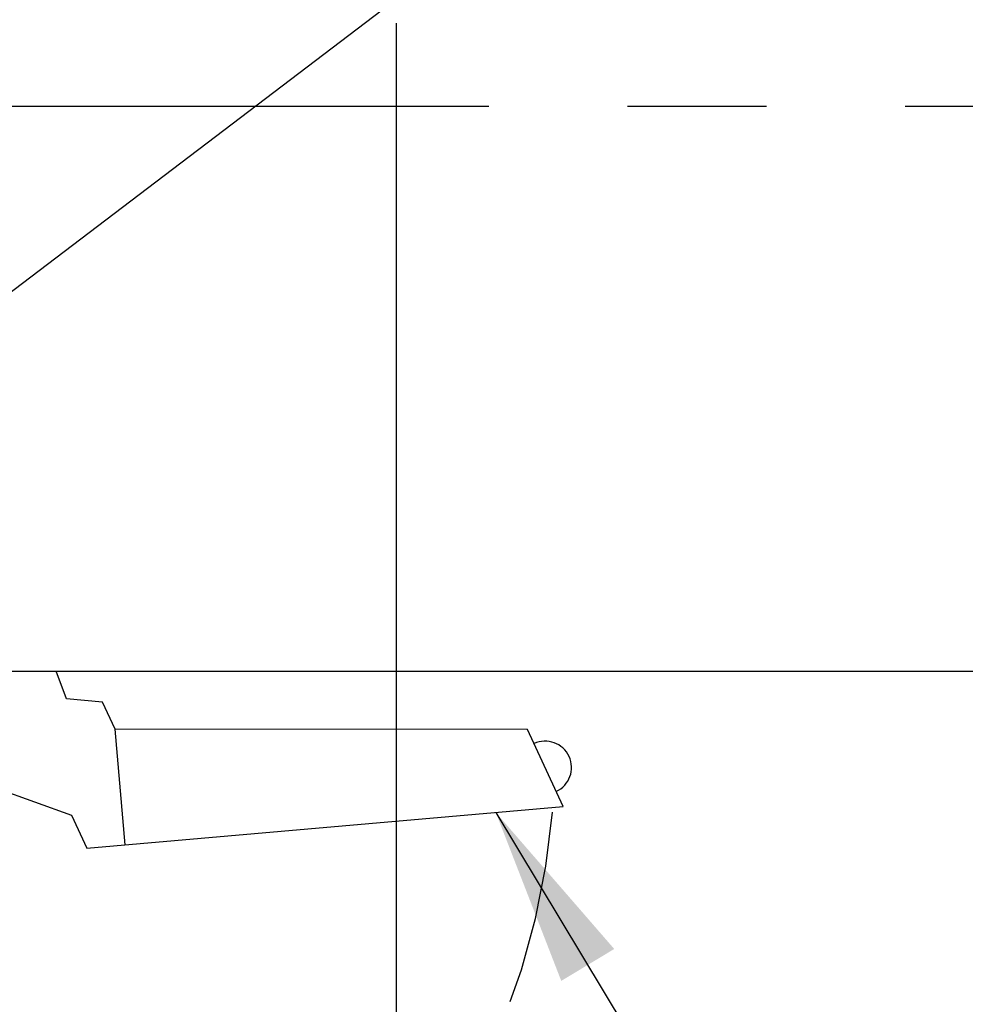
# Model space of a CAD drawing. Header units: inches. Extents: x 0 to 34, y 0 to 22.
# Tile 29 of 72: x 15.5 to 16.5, y 14.1 to 15.1. Entities that reach past the tile are written whole.
import ezdxf

# ---------------------------------------------------------------- set-up
doc = ezdxf.new("R2010")
doc.units = ezdxf.units.IN
doc.header["$LTSCALE"] = 1.87
doc.header["$MEASUREMENT"] = 0
doc.linetypes.add('CENTER', pattern=[0.6, 0.375, -0.075, 0.075, -0.075])
doc.linetypes.add('PHANTOM', pattern=[0.8, 0.45, -0.05, 0.1, -0.05, 0.1, -0.05])
doc.layers.get('0').update_dxf_attribs({"linetype": 'CONTINUOUS'})
for name, color, linetype in [('DEFAULT_1', 7, 'CENTER'), ('DETAIL', 7, 'CONTINUOUS'), ('DIMENSIONS', 7, 'CONTINUOUS')]:
    doc.layers.add(name, color=color, linetype=linetype)
doc.styles.get("Standard").update_dxf_attribs({"font": 'txt', "width": 0.8})
doc.dimstyles.new('DIMSTYLE_2', dxfattribs={"dimtxt": 0.125, "dimasz": 0.18, "dimexe": 0.18, "dimexo": 0.0625, "dimgap": 0.09, "dimtad": 0, "dimtih": 1, "dimtoh": 1, "dimdec": 3, "dimlfac": 3, "dimzin": 4, "dimdsep": 46, "dimtxsty": 'STANDARD', "dimblk": '_FILLED', "dimblk1": '_FILLED', "dimblk2": '_FILLED', "dimcen": 0.09, "dimadec": 0, "dimazin": 0, "dimtp": 0.001, "dimtm": 0.001, "dimtfac": 1, "dimtdec": 3, "dimtofl": 0, "dimtmove": 0, "dimatfit": 3, "dimldrblk": '_FILLED', "dimfxl": 1, "dimtolj": 1, "dimtzin": 4, "dimarcsym": 0})

# ---------------------------------------------------------------- blocks, each defined once
blk = doc.blocks.new('_FILLED')
at = {"color": 0, "linetype": 'BYBLOCK'}
blk.add_solid([(0, 0), (-1, 0.1736), (-1, -0.1736)], dxfattribs=at)
blk = doc.blocks.new('*D12')
at = {"layer": 'DIMENSIONS', "color": 2, "linetype": 'CONTINUOUS'}
for p, q in [((15.88138, 15.08703), (15.88138, 11.86678)), ((19.28205, 15.08652), (19.28205, 11.86678)), ((15.88138, 11.99178), (16.709, 11.99178)), ((19.28205, 11.99178), (18.359, 11.99178))]:
    blk.add_line(p, q, dxfattribs=at)
at = {"layer": 'DIMENSIONS', "color": 2, "linetype": 'CONTINUOUS', "xscale": 0.18, "yscale": 0.18, "zscale": 0.18, "rotation": 180}
blk.add_blockref('_FILLED', (15.88138, 11.99178), dxfattribs=at)
at = {"layer": 'DIMENSIONS', "color": 2, "linetype": 'CONTINUOUS', "xscale": 0.18, "yscale": 0.18, "zscale": 0.18}
blk.add_blockref('_FILLED', (19.28205, 11.99178), dxfattribs=at)
at = {"layer": 'DIMENSIONS', "color": 2, "linetype": 'CONTINUOUS', "width": 0.8}
for s, p in [('[', (17.4965, 11.92928)), (']', (18.1965, 11.92928)), ('10.202', (16.7715, 11.92928)), ('259.13', (17.5965, 11.92928))]:
    blk.add_text(s, height=0.125, dxfattribs=at).set_placement(p)
blk = doc.blocks.new('*D13')
at = {"layer": 'DIMENSIONS', "color": 2, "linetype": 'CONTINUOUS'}
for p, q in [((15.88138, 15.08703), (15.88138, 11.86678)), ((15.27371, 14.81138), (15.27371, 11.86678)), ((15.27371, 11.99178), (14.86682, 11.99178)), ((15.88138, 11.99178), (16.24138, 11.99178))]:
    blk.add_line(p, q, dxfattribs=at)
at = {"layer": 'DIMENSIONS', "color": 2, "linetype": 'CONTINUOUS', "xscale": 0.18, "yscale": 0.18, "zscale": 0.18}
blk.add_blockref('_FILLED', (15.27371, 11.99178), dxfattribs=at)
at = {"layer": 'DIMENSIONS', "color": 2, "linetype": 'CONTINUOUS', "xscale": 0.18, "yscale": 0.18, "zscale": 0.18, "rotation": 180}
blk.add_blockref('_FILLED', (15.88138, 11.99178), dxfattribs=at)
at = {"layer": 'DIMENSIONS', "color": 2, "linetype": 'CONTINUOUS', "width": 0.8}
for s, p in [('[', (14.20432, 11.92928)), (']', (14.70432, 11.92928)), ('1.823', (13.57932, 11.92928)), ('46.3', (14.30432, 11.92928))]:
    blk.add_text(s, height=0.125, dxfattribs=at).set_placement(p)
blk = doc.blocks.new('*D14')
at = {"layer": 'DIMENSIONS', "color": 2, "linetype": 'CONTINUOUS'}
for p, q in [((13.13671, 15.90085), (13.13671, 16.26085)), ((15.68223, 15.90085), (13.01171, 15.90085)), ((15.68223, 15.28619), (13.01171, 15.28619)), ((13.13671, 15.28619), (13.13671, 14.92619))]:
    blk.add_line(p, q, dxfattribs=at)
at = {"layer": 'DIMENSIONS', "color": 2, "linetype": 'CONTINUOUS', "xscale": 0.18, "yscale": 0.18, "zscale": 0.18}
for p, rotation in [((13.13671, 15.90085), 270), ((13.13671, 15.28619), 90)]:
    blk.add_blockref('_FILLED', p, dxfattribs=dict(at, rotation=rotation))
at = {"layer": 'DIMENSIONS', "color": 2, "linetype": 'CONTINUOUS', "width": 0.8}
for s, p in [('1.844', (12.78671, 15.65797)), ('[', (12.78671, 15.47047)), ('46.84', (12.88671, 15.47047)), (']', (13.38671, 15.47047))]:
    blk.add_text(s, height=0.125, dxfattribs=at).set_placement(p)

msp = doc.modelspace()

# ---------------------------------------------------------------- linework, layer by layer
at = {"color": 7, "linetype": 'CONTINUOUS'}
for p, q in [((14.89288, 14.43219), (20.25327, 14.43219)), ((15.54816, 14.40399), (15.53789, 14.43219)), ((15.58468, 14.4008), (15.54816, 14.40399)), ((15.59733, 14.37359), (15.58468, 14.4008)), ((15.60757, 14.25655), (15.59733, 14.37359)), ((16.01399, 14.37309), (15.59733, 14.37359)), ((16.05016, 14.29527), (16.01399, 14.37309)), ((15.37463, 14.35136), (15.55317, 14.28638)), ((15.56867, 14.25315), (16.05016, 14.29527)), ((15.55317, 14.28638), (15.56867, 14.25315))]:
    msp.add_line(p, q, dxfattribs=at)
msp.add_arc((16.03185, 14.33468), 0.02667, 294.93005, 114.93005, dxfattribs=at)
at = {"layer": 'DEFAULT_1', "color": 2, "linetype": 'CENTER'}
msp.add_line((15.27371, 15.00319), (19.75255, 15.00319), dxfattribs=at)
at = {"layer": 'DETAIL', "color": 2, "linetype": 'CONTINUOUS'}
for p, q in [((15.97099, 15.17949), (14.13671, 13.78434)), ((15.98197, 14.28931), (16.42236, 13.55879))]:
    msp.add_line(p, q, dxfattribs=at)
at = {"layer": 'DETAIL', "color": 8, "linetype": 'PHANTOM'}
msp.add_arc((15.30717, 14.35072), 0.73455, 221.65057, 355.21933, dxfattribs=at)
at = {"layer": 'DETAIL', "color": 2, "linetype": 'CONTINUOUS'}
msp.add_solid([(16.10167, 14.15129), (15.98197, 14.28931), (16.04814, 14.11902)], dxfattribs=at)

# ---------------------------------------------------------------- dimensions: what is measured, and where the dimension line sits
at = {"layer": 'DIMENSIONS', "color": 2, "linetype": 'CONTINUOUS'}
for base, p1, p2, angle, picture, middle in [((13.13671, 15.28619), (15.68223, 15.90085), (15.68223, 15.28619), 270, '*D14', (13.13671, 15.62672)), ((15.27371, 11.99178), (15.88138, 15.08703), (15.27371, 14.81138), 180, '*D13', (14.19182, 11.99178)), ((15.88138, 11.99178), (19.28205, 15.08652), (15.88138, 15.08703), 180, '*D12', (17.534, 11.99178))]:
    dim = msp.add_linear_dim(base=base, p1=p1, p2=p2, angle=angle, dimstyle='DIMSTYLE_2', dxfattribs=at)
    dim.commit()
    dim.dimension.update_dxf_attribs({"geometry": picture, "text_midpoint": middle, "dimtype": 160})

doc.saveas('drawing.dxf')
